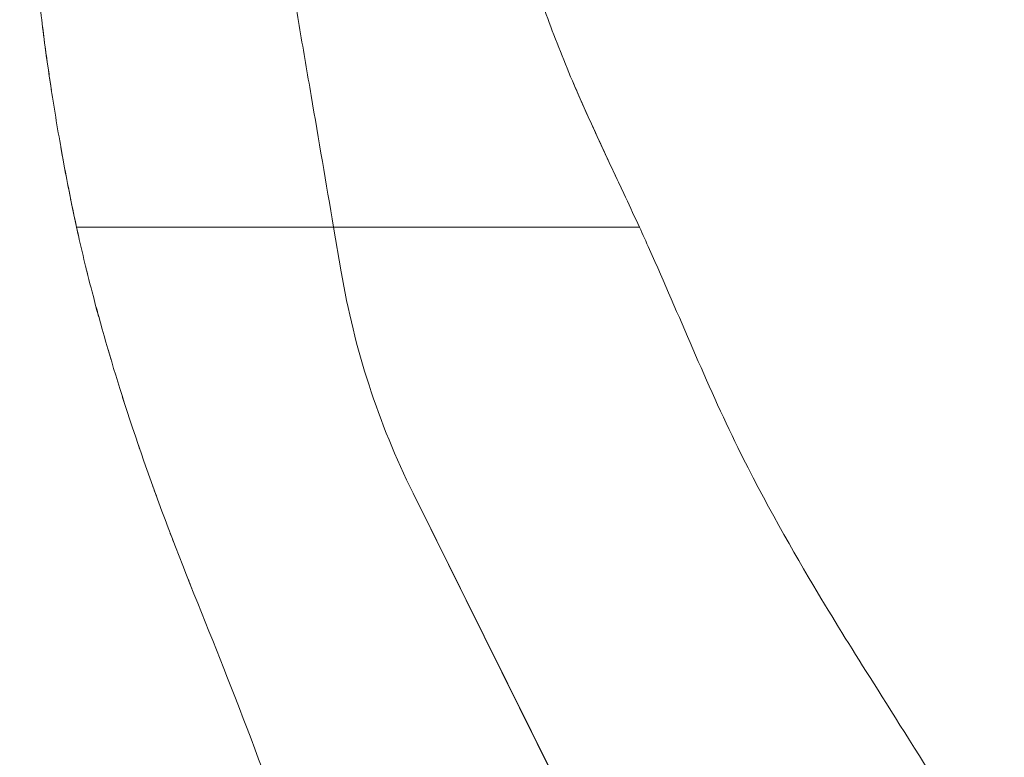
# Model space of a CAD drawing. Header units: metres. Extents: x 4.1 to 64.5, y -1.6 to 14.4.
# Tile 32 of 84: x 18.934 to 19.163, y 0.535 to 0.707. Entities that reach past the tile are written whole.
import ezdxf

# ---------------------------------------------------------------- set-up
doc = ezdxf.new("R2010")
doc.units = ezdxf.units.M
doc.layers.add('I-FURN', color=7, linetype='Continuous', lineweight=18)

# ---------------------------------------------------------------- blocks, each defined once
blk = doc.blocks.new('Furniture_Figueras-Seating_Smartseat_13011 - 13011-V3-Corte 4')
at = {"layer": 'I-FURN'}
for p, q in [((19.00671712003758, 0.6583844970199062), (18.94686075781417, 0.6583844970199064)), ((19.00849517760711, 0.6479901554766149), (19.00671712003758, 0.6583844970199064)), ((19.07791552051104, 0.6583844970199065), (19.00671712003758, 0.6583844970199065)), ((19.00671712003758, 0.6583844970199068), (19.00849517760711, 0.6479901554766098)), ((19.0727724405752, 0.5006025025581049), (19.02520377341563, 0.5964804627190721)), ((19.02520377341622, 0.5964804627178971), (19.07283794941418, 0.500631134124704))]:
    blk.add_line(p, q, dxfattribs=at)
for centre, radius, start, end in [((19.1909280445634, 0.6787025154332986), 0.1850000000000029, 189.5560725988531, 206.3877413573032), ((19.1909280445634, 0.6787025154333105), 0.1849999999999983, 189.5560725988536, 206.3877413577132)]:
    blk.add_arc(centre, radius, start, end, dxfattribs=at)
for points, knots in [([(19.02291255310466, 0.9082338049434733), (19.02333855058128, 0.9079144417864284), (19.02405261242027, 0.9072755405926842), (19.02497672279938, 0.9061074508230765), (19.02567103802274, 0.9051611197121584), (19.02659512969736, 0.9041229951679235), (19.02770553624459, 0.9027799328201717), (19.0285456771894, 0.9016750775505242), (19.02926532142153, 0.9007256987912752), (19.02986760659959, 0.8999280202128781), (19.03046391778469, 0.8991320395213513), (19.03102410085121, 0.8983753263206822), (19.03161333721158, 0.8975664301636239), (19.03227990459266, 0.8966256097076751), (19.03293214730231, 0.8956531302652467), (19.03351459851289, 0.8947100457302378), (19.03396474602, 0.8938845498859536), (19.0342957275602, 0.8931824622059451), (19.03453335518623, 0.8926117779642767), (19.03474166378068, 0.8920398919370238), (19.03498039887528, 0.8913017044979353), (19.03519854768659, 0.8905151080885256), (19.03544836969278, 0.8895399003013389), (19.03567136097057, 0.888664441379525), (19.035918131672, 0.8877555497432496), (19.03617000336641, 0.8868879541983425), (19.03638972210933, 0.8861559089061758), (19.03663575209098, 0.8853604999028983), (19.0369885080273, 0.8842480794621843), (19.03747910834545, 0.8827470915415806), (19.03813665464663, 0.8807921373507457), (19.03908152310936, 0.8780282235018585), (19.0400534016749, 0.8752033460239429), (19.04089586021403, 0.8726339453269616), (19.04136912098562, 0.8711149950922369), (19.04171537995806, 0.8699526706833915), (19.04206075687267, 0.8687241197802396), (19.04252015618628, 0.866957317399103), (19.04328107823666, 0.8635622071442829), (19.0440714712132, 0.8576841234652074), (19.04442892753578, 0.8508579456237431), (19.04455705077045, 0.8460177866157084), (19.04461062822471, 0.8433241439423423), (19.04464376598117, 0.8413743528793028), (19.04467286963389, 0.8394849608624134), (19.04470973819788, 0.8369923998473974), (19.04477414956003, 0.8327197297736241), (19.04489241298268, 0.8267645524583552), (19.04504254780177, 0.8207647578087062), (19.04518583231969, 0.8157178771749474), (19.0453088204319, 0.811701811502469), (19.04544551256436, 0.8075433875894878), (19.04563909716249, 0.8020210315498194), (19.04590499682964, 0.7950653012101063), (19.04620354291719, 0.7880494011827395), (19.04646276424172, 0.7824190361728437), (19.04667054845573, 0.7781391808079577), (19.04688162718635, 0.7740216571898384), (19.04715868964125, 0.7688905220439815), (19.04751477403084, 0.7627531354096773), (19.04800227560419, 0.7551402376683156), (19.04849724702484, 0.7482470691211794), (19.04897997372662, 0.7423039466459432), (19.04938290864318, 0.7378196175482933), (19.04980783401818, 0.7336365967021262), (19.05039533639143, 0.7287269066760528), (19.0511189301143, 0.7245746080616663), (19.05212854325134, 0.7205112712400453), (19.05301729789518, 0.7174326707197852), (19.05404955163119, 0.714166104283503), (19.0556393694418, 0.7094583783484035), (19.05793938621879, 0.7031685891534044), (19.06104980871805, 0.6953491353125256), (19.06552490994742, 0.6849726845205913), (19.0714038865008, 0.672359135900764), (19.07583856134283, 0.662913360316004), (19.07791552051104, 0.6583844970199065)], [0, 0, 0, 0, 0.06666666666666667, 0.1, 0.1333333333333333, 0.1666666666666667, 0.2, 0.2333333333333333, 0.25, 0.2666666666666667, 0.2833333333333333, 0.3, 0.3166666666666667, 0.3333333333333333, 0.35, 0.3666666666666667, 0.3833333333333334, 0.3916666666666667, 0.4, 0.4083333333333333, 0.4166666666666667, 0.4333333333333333, 0.4416666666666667, 0.45, 0.4583333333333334, 0.4625, 0.4666666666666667, 0.4708333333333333, 0.475, 0.4833333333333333, 0.4916666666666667, 0.5, 0.5166666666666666, 0.5249999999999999, 0.5291666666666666, 0.5333333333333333, 0.5375000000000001, 0.5416666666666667, 0.55, 0.5666666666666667, 0.5833333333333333, 0.5916666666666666, 0.5958333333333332, 0.6, 0.6041666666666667, 0.6083333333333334, 0.6166666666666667, 0.6333333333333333, 0.6499999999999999, 0.6583333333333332, 0.6666666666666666, 0.675, 0.6833333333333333, 0.7, 0.7166666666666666, 0.7249999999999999, 0.7333333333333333, 0.7416666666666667, 0.75, 0.7666666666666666, 0.7833333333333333, 0.8, 0.8083333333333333, 0.8166666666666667, 0.825, 0.8333333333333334, 0.8500000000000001, 0.8583333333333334, 0.8666666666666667, 0.875, 0.8833333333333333, 0.9, 0.9166666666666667, 0.9333333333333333, 0.9666666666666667, 1, 1, 1, 1]), ([(18.94686075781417, 0.6583844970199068), (18.94638114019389, 0.6605785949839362), (18.94544788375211, 0.6650294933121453), (18.9436207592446, 0.674449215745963), (18.94147664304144, 0.6868266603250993), (18.93935642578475, 0.7013407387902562), (18.9376667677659, 0.7155657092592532), (18.93630436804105, 0.7299251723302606), (18.935192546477, 0.744753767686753), (18.93449672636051, 0.7569980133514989), (18.93408722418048, 0.7665063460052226), (18.93385585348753, 0.7734428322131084), (18.93369695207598, 0.7805038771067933), (18.93361975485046, 0.7877361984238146), (18.93362785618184, 0.7949880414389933), (18.93371024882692, 0.8020061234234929), (18.93384981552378, 0.8088917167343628), (18.93405219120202, 0.8159531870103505), (18.93430551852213, 0.8220382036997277), (18.93452661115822, 0.8263583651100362), (18.93466352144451, 0.8288219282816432), (18.93477083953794, 0.8306604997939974), (18.93488211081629, 0.8324840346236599), (18.93503535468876, 0.8348965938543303), (18.93531503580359, 0.8390663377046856), (18.93574045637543, 0.8448647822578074), (18.9361885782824, 0.8504748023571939), (18.93655892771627, 0.8548954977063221), (18.93694113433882, 0.8593308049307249), (18.93742607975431, 0.8647491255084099), (18.93816353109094, 0.8726785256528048), (18.93864183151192, 0.8775945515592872), (18.93889934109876, 0.8802103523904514)], [0, 0, 0, 0, 0.03125, 0.0625, 0.125, 0.1875, 0.25, 0.3125, 0.375, 0.4375, 0.46875, 0.5, 0.53125, 0.5625, 0.59375, 0.625, 0.65625, 0.6875, 0.71875, 0.734375, 0.7421875, 0.75, 0.7578125, 0.765625, 0.78125, 0.8125, 0.84375, 0.859375, 0.875, 0.90625, 0.9375, 1, 1, 1, 1]), ([(18.97563490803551, 0.8400879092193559), (18.97727703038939, 0.8304882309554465), (18.97976763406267, 0.8159284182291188), (18.98314565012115, 0.7961808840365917), (18.9857030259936, 0.7812307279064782), (18.98830323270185, 0.766030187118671), (18.99094245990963, 0.7506015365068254), (18.99359454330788, 0.7350977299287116), (18.99623331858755, 0.7196717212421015), (18.99885497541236, 0.7043457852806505), (19.00235298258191, 0.6838967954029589), (19.00497214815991, 0.6685854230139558), (19.00671712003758, 0.6583844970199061)], [0, 0, 0, 0, 0.1666666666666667, 0.25, 0.3333333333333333, 0.4166666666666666, 0.5, 0.5833333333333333, 0.6666666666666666, 0.75, 0.8333333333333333, 1, 1, 1, 1]), ([(19.00671712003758, 0.6583844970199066), (19.00497214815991, 0.6685854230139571), (19.00235298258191, 0.6838967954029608), (18.99885497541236, 0.7043457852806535), (18.99623331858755, 0.7196717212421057), (18.99359454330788, 0.7350977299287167), (18.99094245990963, 0.7506015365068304), (18.98830323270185, 0.7660301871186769), (18.9857030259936, 0.7812307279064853), (18.98314565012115, 0.7961808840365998), (18.97976763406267, 0.8159284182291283), (18.9772770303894, 0.8304882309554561), (18.97563490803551, 0.8400879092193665)], [0, 0, 0, 0, 0.1666666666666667, 0.25, 0.3333333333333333, 0.4166666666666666, 0.5, 0.5833333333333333, 0.6666666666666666, 0.75, 0.8333333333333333, 1, 1, 1, 1]), ([(18.93886868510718, 0.7056482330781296), (18.9393511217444, 0.701767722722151), (18.9400408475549, 0.6966627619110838), (18.940817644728, 0.6914844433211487), (18.94100862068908, 0.690240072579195)], [0.8232045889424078, 0.8232045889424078, 0.8232045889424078, 0.8232045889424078, 0.875, 0.891347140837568, 0.891347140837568, 0.891347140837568, 0.891347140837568]), ([(18.93886868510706, 0.7056482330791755), (18.93935112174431, 0.7017677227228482), (18.94004084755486, 0.6966627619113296), (18.94081764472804, 0.69148444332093), (18.94100862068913, 0.6902400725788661)], [0.8232045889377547, 0.8232045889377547, 0.8232045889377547, 0.8232045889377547, 0.875, 0.8913471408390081, 0.8913471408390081, 0.8913471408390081, 0.8913471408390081]), ([(18.93886868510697, 0.7056482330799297), (18.93935112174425, 0.7017677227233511), (18.94004084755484, 0.6966627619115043), (18.94081764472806, 0.691484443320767), (18.94100862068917, 0.6902400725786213)], [0.8232045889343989, 0.8232045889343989, 0.8232045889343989, 0.8232045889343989, 0.875, 0.8913471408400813, 0.8913471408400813, 0.8913471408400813, 0.8913471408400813]), ([(18.93886868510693, 0.7056482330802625), (18.93935112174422, 0.7017677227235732), (18.94004084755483, 0.6966627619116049), (18.94081764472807, 0.6914844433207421), (18.94100862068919, 0.6902400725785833)], [0.8232045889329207, 0.8232045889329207, 0.8232045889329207, 0.8232045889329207, 0.875, 0.8913471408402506, 0.8913471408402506, 0.8913471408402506, 0.8913471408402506]), ([(18.93886868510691, 0.7056482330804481), (18.93935112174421, 0.7017677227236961), (18.94004084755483, 0.6966627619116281), (18.94081764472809, 0.6914844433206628), (18.9410086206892, 0.6902400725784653)], [0.8232045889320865, 0.8232045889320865, 0.8232045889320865, 0.8232045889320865, 0.875, 0.8913471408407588, 0.8913471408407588, 0.8913471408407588, 0.8913471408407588]), ([(18.9388686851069, 0.7056482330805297), (18.9393511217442, 0.7017677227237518), (18.94004084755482, 0.6966627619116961), (18.94081764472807, 0.6914844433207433), (18.94100862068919, 0.6902400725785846)], [0.8232045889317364, 0.8232045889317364, 0.8232045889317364, 0.8232045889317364, 0.875, 0.8913471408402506, 0.8913471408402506, 0.8913471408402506, 0.8913471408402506]), ([(19.07413426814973, 0.6665403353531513), (19.07169261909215, 0.6717662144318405), (19.06787341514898, 0.6798648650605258), (19.0639989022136, 0.6885148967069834), (19.06260310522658, 0.6917672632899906), (19.06242018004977, 0.692195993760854)], [0.00153191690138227, 0.00153191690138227, 0.00153191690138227, 0.00153191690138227, 0.03571428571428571, 0.05357142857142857, 0.05628274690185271, 0.05628274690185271, 0.05628274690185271, 0.05628274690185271]), ([(19.07413426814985, 0.6665403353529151), (19.07169261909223, 0.6717662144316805), (19.06787341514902, 0.6798648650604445), (19.06399890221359, 0.6885148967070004), (19.06260310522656, 0.6917672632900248), (19.06242018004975, 0.6921959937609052)], [0.001531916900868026, 0.001531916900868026, 0.001531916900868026, 0.001531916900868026, 0.03571428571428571, 0.05357142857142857, 0.05628274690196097, 0.05628274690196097, 0.05628274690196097, 0.05628274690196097]), ([(19.07413426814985, 0.6665403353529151), (19.07169261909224, 0.6717662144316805), (19.06787341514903, 0.6798648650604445), (19.0639989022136, 0.6885148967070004), (19.06260310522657, 0.6917672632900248), (19.06242018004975, 0.6921959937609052)], [0.001531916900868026, 0.001531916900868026, 0.001531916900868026, 0.001531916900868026, 0.03571428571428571, 0.05357142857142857, 0.05628274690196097, 0.05628274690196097, 0.05628274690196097, 0.05628274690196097]), ([(19.07413426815, 0.6665403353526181), (19.07169261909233, 0.6717662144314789), (19.06787341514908, 0.6798648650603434), (19.06399890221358, 0.688514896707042), (19.06260310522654, 0.6917672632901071), (19.06242018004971, 0.6921959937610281)], [0.001531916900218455, 0.001531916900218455, 0.001531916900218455, 0.001531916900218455, 0.03571428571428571, 0.05357142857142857, 0.05628274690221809, 0.05628274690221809, 0.05628274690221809, 0.05628274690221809]), ([(19.07413426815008, 0.6665403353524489), (19.07169261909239, 0.6717662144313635), (19.0678734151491, 0.6798648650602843), (19.06399890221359, 0.688514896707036), (19.06260310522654, 0.6917672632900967), (19.06242018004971, 0.6921959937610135)], [0.001531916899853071, 0.001531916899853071, 0.001531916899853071, 0.001531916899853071, 0.03571428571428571, 0.05357142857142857, 0.05628274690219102, 0.05628274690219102, 0.05628274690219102, 0.05628274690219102]), ([(19.07413426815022, 0.6665403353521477), (19.07169261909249, 0.6717662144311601), (19.06787341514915, 0.6798648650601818), (19.06399890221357, 0.6885148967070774), (19.06260310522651, 0.6917672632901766), (19.06242018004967, 0.692195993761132)], [0.001531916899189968, 0.001531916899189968, 0.001531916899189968, 0.001531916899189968, 0.03571428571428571, 0.05357142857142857, 0.05628274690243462, 0.05628274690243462, 0.05628274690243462, 0.05628274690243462]), ([(18.94733356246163, 0.6562505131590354), (18.94669821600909, 0.6590798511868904), (18.94602737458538, 0.6622330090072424), (18.94536027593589, 0.665553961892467), (18.94530343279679, 0.6658382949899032)], [1.730444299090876, 1.730444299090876, 1.730444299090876, 1.730444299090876, 1.764123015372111, 1.767262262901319, 1.767262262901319, 1.767262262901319, 1.767262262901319]), ([(18.94733356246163, 0.6562505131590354), (18.94669821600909, 0.6590798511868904), (18.94602737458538, 0.6622330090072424), (18.94536027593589, 0.665553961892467), (18.94530343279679, 0.6658382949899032)], [1.730444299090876, 1.730444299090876, 1.730444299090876, 1.730444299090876, 1.764123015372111, 1.767262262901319, 1.767262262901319, 1.767262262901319, 1.767262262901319]), ([(18.94733356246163, 0.6562505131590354), (18.94669821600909, 0.6590798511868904), (18.94602737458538, 0.6622330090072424), (18.9453602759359, 0.665553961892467), (18.94530343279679, 0.6658382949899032)], [1.730444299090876, 1.730444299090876, 1.730444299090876, 1.730444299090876, 1.764123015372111, 1.767262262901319, 1.767262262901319, 1.767262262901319, 1.767262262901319]), ([(18.94733356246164, 0.6562505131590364), (18.9466982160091, 0.6590798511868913), (18.94602737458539, 0.6622330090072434), (18.9453602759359, 0.665553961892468), (18.9453034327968, 0.6658382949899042)], [1.730444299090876, 1.730444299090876, 1.730444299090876, 1.730444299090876, 1.764123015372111, 1.767262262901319, 1.767262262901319, 1.767262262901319, 1.767262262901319]), ([(18.94733356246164, 0.6562505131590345), (18.9466982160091, 0.6590798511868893), (18.94602737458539, 0.6622330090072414), (18.9453602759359, 0.665553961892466), (18.9453034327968, 0.6658382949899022)], [1.730444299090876, 1.730444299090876, 1.730444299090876, 1.730444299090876, 1.764123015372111, 1.767262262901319, 1.767262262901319, 1.767262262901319, 1.767262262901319]), ([(18.94733356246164, 0.6562505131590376), (18.9466982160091, 0.6590798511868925), (18.94602737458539, 0.6622330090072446), (18.94536027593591, 0.6655539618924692), (18.94530343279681, 0.6658382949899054)], [1.730444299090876, 1.730444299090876, 1.730444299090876, 1.730444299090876, 1.764123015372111, 1.767262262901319, 1.767262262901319, 1.767262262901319, 1.767262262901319]), ([(18.94686075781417, 0.6583844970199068), (18.94797696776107, 0.653278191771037), (18.95088041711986, 0.6412146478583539), (18.95751669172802, 0.6180712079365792), (18.96850127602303, 0.5866609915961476), (18.98255987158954, 0.5526709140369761), (18.99671688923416, 0.5147942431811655), (19.00925397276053, 0.475217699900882), (19.02030329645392, 0.4325867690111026), (19.02740679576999, 0.3983653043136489), (19.03757392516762, 0.3460599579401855), (19.04389135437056, 0.3105218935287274), (19.05058551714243, 0.2746055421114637), (19.06004230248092, 0.2236330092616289), (19.06809834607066, 0.1801495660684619), (19.07509045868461, 0.1424063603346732), (19.0798813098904, 0.1165454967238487)], [-1.738865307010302, -1.738865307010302, -1.738865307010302, -1.738865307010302, -1.678780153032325, -1.589824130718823, -1.484370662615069, -1.363654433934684, -1.233936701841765, -1.096290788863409, -0.9646372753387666, -0.8201254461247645, -0.6842929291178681, -0.5467299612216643, -0.4107423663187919, -0.2658746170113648, -0.1189851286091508, 0, 0, 0, 0]), ([(19.16287836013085, 0.5028104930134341), (19.15909791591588, 0.5091549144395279), (19.14782817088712, 0.5278774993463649), (19.13110873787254, 0.5542918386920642), (19.12007704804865, 0.5718716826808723), (19.0987823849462, 0.6087644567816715), (19.0863911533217, 0.6397536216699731), (19.07870240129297, 0.6566686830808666), (19.07791552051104, 0.6583844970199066)], [-1.52625398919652, -1.52625398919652, -1.52625398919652, -1.52625398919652, -1.457140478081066, -1.350950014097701, -1.243994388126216, -1.123267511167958, -0.9791095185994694, -0.962744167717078, -0.962744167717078, -0.962744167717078, -0.962744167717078]), ([(18.95805040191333, 0.6173156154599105), (18.95784629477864, 0.6179509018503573), (18.95760695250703, 0.6187008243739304), (18.95737041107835, 0.6194479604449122), (18.95733374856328, 0.6195639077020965)], [1.583172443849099, 1.583172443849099, 1.583172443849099, 1.583172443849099, 1.589824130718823, 1.59104686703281, 1.59104686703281, 1.59104686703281, 1.59104686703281]), ([(18.95805040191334, 0.6173156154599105), (18.95784629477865, 0.6179509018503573), (18.95760695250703, 0.6187008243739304), (18.95737041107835, 0.6194479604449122), (18.95733374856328, 0.6195639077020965)], [1.583172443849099, 1.583172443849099, 1.583172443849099, 1.583172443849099, 1.589824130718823, 1.59104686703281, 1.59104686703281, 1.59104686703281, 1.59104686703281]), ([(18.95805040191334, 0.6173156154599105), (18.95784629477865, 0.6179509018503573), (18.95760695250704, 0.6187008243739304), (18.95737041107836, 0.6194479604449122), (18.95733374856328, 0.6195639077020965)], [1.583172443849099, 1.583172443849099, 1.583172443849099, 1.583172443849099, 1.589824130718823, 1.59104686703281, 1.59104686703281, 1.59104686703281, 1.59104686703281]), ([(18.95805040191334, 0.6173156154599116), (18.95784629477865, 0.6179509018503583), (18.95760695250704, 0.6187008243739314), (18.95737041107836, 0.6194479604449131), (18.95733374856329, 0.6195639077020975)], [1.583172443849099, 1.583172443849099, 1.583172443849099, 1.583172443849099, 1.589824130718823, 1.59104686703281, 1.59104686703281, 1.59104686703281, 1.59104686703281]), ([(18.95805040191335, 0.6173156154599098), (18.95784629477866, 0.6179509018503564), (18.95760695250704, 0.6187008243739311), (18.95737041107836, 0.6194479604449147), (18.95733374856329, 0.6195639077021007)], [1.583172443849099, 1.583172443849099, 1.583172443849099, 1.583172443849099, 1.589824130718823, 1.591046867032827, 1.591046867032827, 1.591046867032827, 1.591046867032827]), ([(18.95805040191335, 0.6173156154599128), (18.95784629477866, 0.6179509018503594), (18.95760695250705, 0.6187008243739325), (18.95737041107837, 0.6194479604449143), (18.95733374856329, 0.6195639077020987)], [1.583172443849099, 1.583172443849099, 1.583172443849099, 1.583172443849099, 1.589824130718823, 1.59104686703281, 1.59104686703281, 1.59104686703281, 1.59104686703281])]:
    blk.add_open_spline(points, degree=3, knots=knots, dxfattribs=at)
for points in [[(18.94321701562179, 0.6769070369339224), (18.9438894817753, 0.6731245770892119), (18.94459091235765, 0.6694023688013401), (18.94530343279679, 0.6658382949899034)], [(18.94321701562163, 0.6769070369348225), (18.94388948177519, 0.6731245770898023), (18.94459091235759, 0.6694023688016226), (18.94530343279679, 0.6658382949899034)], [(18.94321701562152, 0.6769070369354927), (18.94388948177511, 0.6731245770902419), (18.94459091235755, 0.6694023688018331), (18.94530343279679, 0.6658382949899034)], [(18.94321701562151, 0.6769070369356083), (18.9438894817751, 0.6731245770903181), (18.94459091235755, 0.66940236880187), (18.9453034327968, 0.6658382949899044)], [(18.94321701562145, 0.6769070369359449), (18.94388948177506, 0.6731245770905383), (18.94459091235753, 0.6694023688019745), (18.9453034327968, 0.6658382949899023)], [(18.9432170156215, 0.6769070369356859), (18.9438894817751, 0.6731245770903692), (18.94459091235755, 0.6694023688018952), (18.94530343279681, 0.6658382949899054)], [(18.94951934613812, 0.6470567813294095), (18.94934548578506, 0.6477500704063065), (18.94917418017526, 0.6484410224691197), (18.94900515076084, 0.6491309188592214)], [(18.94951934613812, 0.6470567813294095), (18.94934548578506, 0.6477500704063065), (18.94917418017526, 0.6484410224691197), (18.94900515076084, 0.6491309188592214)], [(18.94951934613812, 0.6470567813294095), (18.94934548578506, 0.6477500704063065), (18.94917418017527, 0.6484410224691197), (18.94900515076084, 0.6491309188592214)], [(18.94951934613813, 0.6470567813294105), (18.94934548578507, 0.6477500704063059), (18.94917418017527, 0.6484410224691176), (18.94900515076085, 0.6491309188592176)], [(18.94951934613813, 0.6470567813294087), (18.94934548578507, 0.6477500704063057), (18.94917418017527, 0.6484410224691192), (18.94900515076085, 0.6491309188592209)], [(18.94951934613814, 0.6470567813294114), (18.94934548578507, 0.6477500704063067), (18.94917418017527, 0.6484410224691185), (18.94900515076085, 0.6491309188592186)], [(18.95200129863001, 0.6376138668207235), (18.95180134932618, 0.6383426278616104), (18.9516044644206, 0.6390671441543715), (18.95141063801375, 0.6397872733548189)], [(18.95200129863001, 0.6376138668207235), (18.95180134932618, 0.6383426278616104), (18.9516044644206, 0.6390671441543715), (18.95141063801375, 0.6397872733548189)], [(18.95200129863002, 0.6376138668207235), (18.95180134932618, 0.6383426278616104), (18.95160446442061, 0.6390671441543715), (18.95141063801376, 0.6397872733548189)], [(18.95200129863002, 0.6376138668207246), (18.95180134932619, 0.638342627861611), (18.95160446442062, 0.6390671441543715), (18.95141063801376, 0.6397872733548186)], [(18.95200129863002, 0.6376138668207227), (18.95180134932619, 0.6383426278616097), (18.95160446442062, 0.6390671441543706), (18.95141063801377, 0.6397872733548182)], [(18.95200129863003, 0.6376138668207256), (18.9518013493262, 0.6383426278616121), (18.95160446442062, 0.6390671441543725), (18.95141063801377, 0.6397872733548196)], [(18.95484345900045, 0.6276779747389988), (18.95462207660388, 0.6284218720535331), (18.95440362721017, 0.6291623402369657), (18.95418810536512, 0.6298992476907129)], [(18.95484345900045, 0.6276779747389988), (18.95462207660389, 0.6284218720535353), (18.95440362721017, 0.6291623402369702), (18.95418810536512, 0.6298992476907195)], [(18.95484345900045, 0.6276779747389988), (18.95462207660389, 0.6284218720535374), (18.95440362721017, 0.6291623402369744), (18.95418810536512, 0.6298992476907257)], [(18.95484345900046, 0.6276779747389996), (18.95462207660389, 0.6284218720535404), (18.95440362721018, 0.6291623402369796), (18.95418810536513, 0.6298992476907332)], [(18.95484345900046, 0.6276779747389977), (18.9546220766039, 0.6284218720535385), (18.95440362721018, 0.6291623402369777), (18.95418810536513, 0.6298992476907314)], [(18.95484345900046, 0.6276779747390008), (18.9546220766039, 0.6284218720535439), (18.95440362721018, 0.6291623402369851), (18.95418810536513, 0.6298992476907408)], [(18.9616053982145, 0.6066299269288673), (18.96143560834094, 0.6071239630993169), (18.96126671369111, 0.6076175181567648), (18.96109874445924, 0.608110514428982)], [(18.9616053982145, 0.6066299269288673), (18.96143560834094, 0.6071239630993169), (18.96126671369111, 0.6076175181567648), (18.96109874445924, 0.608110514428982)], [(18.96160539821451, 0.6066299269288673), (18.96143560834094, 0.6071239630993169), (18.96126671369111, 0.6076175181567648), (18.96109874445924, 0.608110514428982)], [(18.96160539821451, 0.6066299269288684), (18.96143560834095, 0.6071239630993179), (18.96126671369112, 0.6076175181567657), (18.96109874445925, 0.6081105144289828)], [(18.96160539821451, 0.6066299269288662), (18.96143560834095, 0.607123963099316), (18.96126671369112, 0.6076175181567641), (18.96109874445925, 0.6081105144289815)], [(18.96160539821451, 0.6066299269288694), (18.96143560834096, 0.6071239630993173), (18.96126671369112, 0.6076175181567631), (18.96109874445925, 0.6081105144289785)], [(18.96544519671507, 0.595791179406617), (18.96517959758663, 0.5965194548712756), (18.96491544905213, 0.5972479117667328), (18.96465284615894, 0.5979763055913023)], [(18.96544519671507, 0.595791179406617), (18.96517959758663, 0.5965194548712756), (18.96491544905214, 0.5972479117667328), (18.96465284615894, 0.5979763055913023)], [(18.96544519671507, 0.595791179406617), (18.96517959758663, 0.5965194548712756), (18.96491544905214, 0.5972479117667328), (18.96465284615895, 0.5979763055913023)], [(18.96544519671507, 0.595791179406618), (18.96517959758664, 0.5965194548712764), (18.96491544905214, 0.5972479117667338), (18.96465284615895, 0.5979763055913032)], [(18.96544519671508, 0.5957911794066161), (18.96517959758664, 0.5965194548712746), (18.96491544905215, 0.5972479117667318), (18.96465284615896, 0.5979763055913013)], [(18.96544519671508, 0.595791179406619), (18.96517959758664, 0.5965194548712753), (18.96491544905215, 0.5972479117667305), (18.96465284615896, 0.597976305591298)], [(18.96949979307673, 0.5849780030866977), (18.96923066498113, 0.585677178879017), (18.96896243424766, 0.5863771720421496), (18.96869520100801, 0.5870780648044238)], [(18.96949979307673, 0.5849780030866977), (18.96923066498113, 0.585677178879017), (18.96896243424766, 0.5863771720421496), (18.96869520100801, 0.5870780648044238)], [(18.96949979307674, 0.5849780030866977), (18.96923066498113, 0.585677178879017), (18.96896243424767, 0.5863771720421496), (18.96869520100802, 0.5870780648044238)], [(18.96949979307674, 0.5849780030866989), (18.96923066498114, 0.5856771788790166), (18.96896243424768, 0.5863771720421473), (18.96869520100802, 0.5870780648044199)], [(18.96949979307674, 0.5849780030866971), (18.96923066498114, 0.5856771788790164), (18.96896243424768, 0.5863771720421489), (18.96869520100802, 0.5870780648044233)], [(18.96949979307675, 0.5849780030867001), (18.96923066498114, 0.5856771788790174), (18.96896243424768, 0.5863771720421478), (18.96869520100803, 0.5870780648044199)], [(18.97369525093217, 0.5742805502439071), (18.97342607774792, 0.5749571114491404), (18.9731572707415, 0.5756340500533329), (18.97288892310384, 0.576311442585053)], [(18.97369525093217, 0.5742805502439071), (18.97342607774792, 0.5749571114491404), (18.9731572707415, 0.5756340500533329), (18.97288892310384, 0.576311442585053)], [(18.97369525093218, 0.5742805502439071), (18.97342607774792, 0.5749571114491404), (18.97315727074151, 0.5756340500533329), (18.97288892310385, 0.576311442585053)], [(18.97369525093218, 0.574280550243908), (18.97342607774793, 0.574957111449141), (18.97315727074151, 0.575634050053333), (18.97288892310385, 0.5763114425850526)], [(18.97369525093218, 0.5742805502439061), (18.97342607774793, 0.5749571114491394), (18.97315727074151, 0.5756340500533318), (18.97288892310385, 0.5763114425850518)], [(18.97369525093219, 0.5742805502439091), (18.97342607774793, 0.5749571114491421), (18.97315727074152, 0.5756340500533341), (18.97288892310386, 0.5763114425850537)]]:
    blk.add_open_spline(points, degree=3, dxfattribs=at)
blk = doc.blocks.new('4 GRE - ESCOLA DE CINEMA E AUDIOVISUAL CINE REX R07_rvt-1-Corte 4')
at = {"layer": 'I-FURN', "lineweight": 18}
blk.add_blockref('Furniture_Figueras-Seating_Smartseat_13011 - 13011-V3-Corte 4', (0, 0), dxfattribs=at)

msp = doc.modelspace()

# ---------------------------------------------------------------- block references
at = {"lineweight": 5}
msp.add_blockref('4 GRE - ESCOLA DE CINEMA E AUDIOVISUAL CINE REX R07_rvt-1-Corte 4', (0, 0), dxfattribs=at)

doc.saveas('drawing.dxf')
